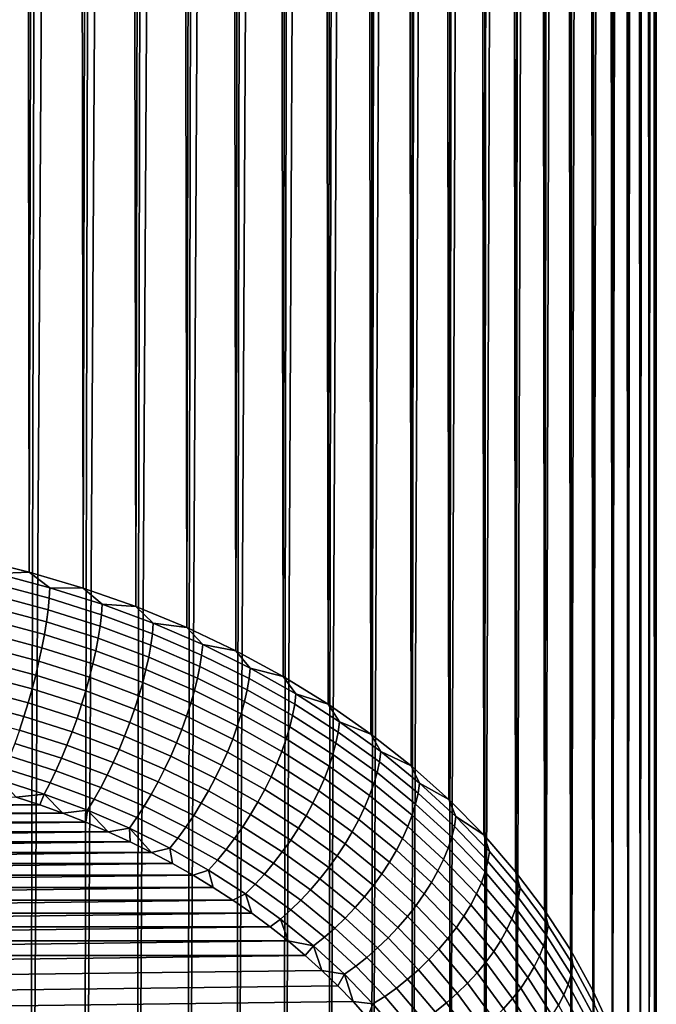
# Model space of a CAD drawing. Header units: metres. Extents: x -29 to 117, y -464 to 29.
# Tile 254 of 256: x 105.78 to 109.85, y -60.78 to -54.49. Entities that reach past the tile are written whole.
import ezdxf

# ---------------------------------------------------------------- set-up
doc = ezdxf.new("R2010")
doc.units = ezdxf.units.M
doc.layers.add('solid_24_501_056_XXX', color=7, linetype='CONTINUOUS')

msp = doc.modelspace()

# ---------------------------------------------------------------- linework, layer by layer
at = {"layer": 'solid_24_501_056_XXX'}
for points in [[(105.777916, -13.964544, 77.47905), (105.6064, -13.912284, 77.50312), (105.487106, -57.932743, 130.019547), (105.839256, -58.018562, 129.94754)], [(105.948013, -14.021663, 77.452606), (105.777916, -13.964544, 77.47905), (105.839256, -58.018562, 129.94754)], [(106.116547, -14.08352, 77.423676), (105.948013, -14.021663, 77.452606), (105.839256, -58.018562, 129.94754), (106.183838, -58.120827, 129.861725)], [(106.283363, -14.150036, 77.392189), (106.116547, -14.08352, 77.423676), (106.183838, -58.120827, 129.861725)], [(106.448303, -14.221302, 77.358307), (106.283363, -14.150036, 77.392189), (106.183838, -58.120827, 129.861725), (106.519554, -58.239143, 129.762451)], [(106.611176, -14.297174, 77.321938), (106.448303, -14.221302, 77.358307), (106.519554, -58.239143, 129.762451)], [(106.77179, -14.377463, 77.282944), (106.611176, -14.297174, 77.321938), (106.519554, -58.239143, 129.762451), (106.845116, -58.37307, 129.65007)], [(106.929985, -14.462081, 77.24131), (106.77179, -14.377463, 77.282944), (106.845116, -58.37307, 129.65007)], [(107.08564, -14.551133, 77.197205), (106.929985, -14.462081, 77.24131), (106.845116, -58.37307, 129.65007), (107.159309, -58.522095, 129.525024)], [(107.238518, -14.644378, 77.15052), (107.08564, -14.551133, 77.197205), (107.159309, -58.522095, 129.525024)], [(107.388367, -14.741534, 77.101128), (107.238518, -14.644378, 77.15052), (107.159309, -58.522095, 129.525024), (107.460922, -58.685654, 129.387787)], [(107.535042, -14.842514, 77.049065), (107.388367, -14.741534, 77.101128), (107.460922, -58.685654, 129.387787)], [(107.678444, -14.947405, 76.994499), (107.535042, -14.842514, 77.049065), (107.460922, -58.685654, 129.387787), (107.748825, -58.863129, 129.238861)], [(107.818336, -15.055886, 76.937325), (107.678444, -14.947405, 76.994499), (107.748825, -58.863129, 129.238861)], [(107.954483, -15.167619, 76.877426), (107.818336, -15.055886, 76.937325), (107.748825, -58.863129, 129.238861), (108.021912, -59.053841, 129.078842)], [(108.086777, -15.282563, 76.814911), (107.954483, -15.167619, 76.877426), (108.021912, -59.053841, 129.078842)], [(108.215126, -15.400729, 76.749916), (108.086777, -15.282563, 76.814911), (108.021912, -59.053841, 129.078842), (108.27916, -59.257069, 128.90831)], [(108.339325, -15.521753, 76.682358), (108.215126, -15.400729, 76.749916), (108.27916, -59.257069, 128.90831)], [(108.459167, -15.645267, 76.612137), (108.339325, -15.521753, 76.682358), (108.27916, -59.257069, 128.90831), (108.519585, -59.472046, 128.727921)], [(108.574585, -15.771293, 76.539436), (108.459167, -15.645267, 76.612137), (108.519585, -59.472046, 128.727921)], [(108.685501, -15.899735, 76.464363), (108.574585, -15.771293, 76.539436), (108.519585, -59.472046, 128.727921), (108.742287, -59.697952, 128.538361)], [(108.791748, -16.030245, 76.386826), (108.685501, -15.899735, 76.464363), (108.742287, -59.697952, 128.538361)], [(108.893204, -16.162477, 76.306793), (108.791748, -16.030245, 76.386826), (108.742287, -59.697952, 128.538361), (108.946404, -59.933929, 128.340347)], [(108.989815, -16.296471, 76.224464), (108.893204, -16.162477, 76.306793), (108.946404, -59.933929, 128.340347)], [(109.081512, -16.432068, 76.139915), (108.989815, -16.296471, 76.224464), (108.946404, -59.933929, 128.340347), (109.131172, -60.179089, 128.134644)], [(109.168205, -16.568954, 76.053093), (109.081512, -16.432068, 76.139915), (109.131172, -60.179089, 128.134644)], [(109.249817, -16.706852, 75.963989), (109.168205, -16.568954, 76.053093), (109.131172, -60.179089, 128.134644), (109.295891, -60.432495, 127.922012)], [(109.326302, -16.845768, 75.872833), (109.249817, -16.706852, 75.963989), (109.295891, -60.432495, 127.922012)], [(109.397629, -16.985523, 75.779671), (109.326302, -16.845768, 75.872833), (109.295891, -60.432495, 127.922012), (109.439926, -60.693188, 127.703262)], [(109.46376, -17.125877, 75.684456), (109.397629, -16.985523, 75.779671), (109.439926, -60.693188, 127.703262)], [(109.524651, -17.266617, 75.587219), (109.46376, -17.125877, 75.684456), (109.439926, -60.693188, 127.703262), (109.562744, -60.960178, 127.479233)], [(109.580276, -17.407701, 75.488182), (109.524651, -17.266617, 75.587219), (109.562744, -60.960178, 127.479233)], [(109.63063, -17.548967, 75.387367), (109.580276, -17.407701, 75.488182), (109.562744, -60.960178, 127.479233), (109.663872, -61.232456, 127.250763)], [(109.675697, -17.690237, 75.284767), (109.63063, -17.548967, 75.387367), (109.663872, -61.232456, 127.250763)], [(109.715462, -17.83136, 75.180435), (109.675697, -17.690237, 75.284767), (109.663872, -61.232456, 127.250763), (109.742928, -61.508984, 127.018723)], [(109.749908, -17.97225, 75.074539), (109.715462, -17.83136, 75.180435), (109.742928, -61.508984, 127.018723)], [(109.779045, -18.112753, 74.967148), (109.749908, -17.97225, 75.074539), (109.742928, -61.508984, 127.018723), (109.799614, -61.788719, 126.784004)], [(109.802856, -18.252718, 74.858315), (109.779045, -18.112753, 74.967148), (109.799614, -61.788719, 126.784004)], [(109.821358, -18.392002, 74.748123), (109.802856, -18.252718, 74.858315), (109.799614, -61.788719, 126.784004), (109.83371, -62.070595, 126.547478)], [(109.834557, -18.530506, 74.636688), (109.821358, -18.392002, 74.748123), (109.83371, -62.070595, 126.547478)], [(109.842461, -18.668106, 74.524132), (109.834557, -18.530506, 74.636688), (109.83371, -62.070595, 126.547478), (109.845093, -62.353542, 126.310059)], [(109.83371, -62.63649, 126.072639), (109.845093, -18.804682, 74.410545), (109.842461, -18.668106, 74.524132), (109.845093, -62.353542, 126.310059)], [(109.842461, -18.940254, 74.295776), (109.845093, -18.804682, 74.410545), (109.83371, -62.63649, 126.072639)], [(109.834557, -19.074993, 74.179817), (109.842461, -18.940254, 74.295776), (109.83371, -62.63649, 126.072639)], [(109.834557, -19.074993, 74.179817), (109.83371, -62.63649, 126.072639), (109.799614, -62.918365, 125.836113), (109.821358, -19.20878, 74.062767)], [(109.802856, -19.341492, 73.944725), (109.821358, -19.20878, 74.062767), (109.799614, -62.918365, 125.836113)], [(109.802856, -19.341492, 73.944725), (109.799614, -62.918365, 125.836113), (109.742928, -63.198101, 125.601387), (109.779045, -19.472979, 73.825783)], [(109.749908, -19.603142, 73.706055), (109.779045, -19.472979, 73.825783), (109.742928, -63.198101, 125.601387)], [(109.749908, -19.603142, 73.706055), (109.742928, -63.198101, 125.601387), (109.663872, -63.474628, 125.369354), (109.715454, -19.731899, 73.585686)], [(109.67569, -19.859165, 73.464821), (109.715454, -19.731899, 73.585686), (109.663872, -63.474628, 125.369354)], [(109.67569, -19.859165, 73.464821), (109.663872, -63.474628, 125.369354), (109.562744, -63.746906, 125.140884), (109.630615, -19.984749, 73.343498)], [(109.580261, -20.108574, 73.221878), (109.630615, -19.984749, 73.343498), (109.562744, -63.746906, 125.140884)], [(109.580261, -20.108574, 73.221878), (109.562744, -63.746906, 125.140884), (109.439926, -64.013901, 124.916855), (109.524628, -20.230614, 73.100121)], [(109.46373, -20.350821, 72.978394), (109.524628, -20.230614, 73.100121), (109.439926, -64.013901, 124.916855)], [(109.46373, -20.350821, 72.978394), (109.439926, -64.013901, 124.916855), (109.295891, -64.27459, 124.698105), (109.397591, -20.468966, 72.856697)], [(109.326256, -20.584993, 72.735237), (109.397591, -20.468966, 72.856697), (109.295891, -64.27459, 124.698105)], [(109.326256, -20.584993, 72.735237), (109.295891, -64.27459, 124.698105), (109.131172, -64.528, 124.485474), (109.249756, -20.698889, 72.61425)], [(109.168144, -20.810587, 72.493919), (109.249756, -20.698889, 72.61425), (109.131172, -64.528, 124.485474)], [(109.168144, -20.810587, 72.493919), (109.131172, -64.528, 124.485474), (108.946404, -64.773155, 124.279762), (109.081444, -20.919861, 72.374184)], [(108.989738, -21.026674, 72.255325), (109.081444, -20.919861, 72.374184), (108.946404, -64.773155, 124.279762)], [(108.989738, -21.026674, 72.255325), (108.946404, -64.773155, 124.279762), (108.742287, -65.009132, 124.081749), (108.89312, -21.131016, 72.137665)], [(108.791664, -21.2328, 72.021339), (108.89312, -21.131016, 72.137665), (108.742287, -65.009132, 124.081749)], [(108.791664, -21.2328, 72.021339), (108.742287, -65.009132, 124.081749), (108.519585, -65.235039, 123.892197), (108.68541, -21.331814, 71.906281)], [(108.574493, -21.428053, 71.792824), (108.68541, -21.331814, 71.906281), (108.519585, -65.235039, 123.892197)], [(108.574493, -21.428053, 71.792824), (108.519585, -65.235039, 123.892197), (108.27916, -65.450012, 123.711807), (108.459061, -21.521526, 71.681343)], [(108.339218, -21.612125, 71.571899), (108.459061, -21.521526, 71.681343), (108.27916, -65.450012, 123.711807)], [(108.339218, -21.612125, 71.571899), (108.27916, -65.450012, 123.711807), (108.021912, -65.653244, 123.541283), (108.215027, -21.699675, 71.464447)], [(108.08667, -21.784193, 71.359367), (108.215027, -21.699675, 71.464447), (108.021912, -65.653244, 123.541283)], [(108.08667, -21.784193, 71.359367), (108.021912, -65.653244, 123.541283), (107.748825, -65.843956, 123.381256), (107.954376, -21.865717, 71.257027)], [(107.818222, -21.944105, 71.157394), (107.954376, -21.865717, 71.257027), (107.748825, -65.843956, 123.381256)], [(107.818222, -21.944105, 71.157394), (107.748825, -65.843956, 123.381256), (107.460922, -66.021431, 123.232338), (107.678329, -22.019247, 71.060493)], [(107.534927, -22.09119, 70.966675), (107.678329, -22.019247, 71.060493), (107.460922, -66.021431, 123.232338)], [(107.534927, -22.09119, 70.966675), (107.460922, -66.021431, 123.232338), (107.159309, -66.18499, 123.095093), (107.38826, -22.159994, 70.876274)], [(107.238403, -22.225504, 70.789177), (107.38826, -22.159994, 70.876274), (107.159309, -66.18499, 123.095093)], [(107.238403, -22.225504, 70.789177), (107.159309, -66.18499, 123.095093), (106.845123, -66.334015, 122.970047), (107.085533, -22.287668, 70.70546)], [(106.929878, -22.346563, 70.625427), (107.085533, -22.287668, 70.70546), (106.845123, -66.334015, 122.970047)], [(106.929878, -22.346563, 70.625427), (106.845123, -66.334015, 122.970047), (106.519554, -66.467941, 122.857666), (106.77169, -22.402256, 70.549324)], [(106.611076, -22.454592, 70.477028), (106.77169, -22.402256, 70.549324), (106.519554, -66.467941, 122.857666)], [(106.611076, -22.454592, 70.477028), (106.519554, -66.467941, 122.857666), (106.183838, -66.586258, 122.758385), (106.448204, -22.503582, 70.40863)], [(106.283272, -22.549322, 70.344337), (106.448204, -22.503582, 70.40863), (106.183838, -66.586258, 122.758385)], [(106.283272, -22.549322, 70.344337), (106.183838, -66.586258, 122.758385), (105.839256, -66.688522, 122.672577), (106.116455, -22.591877, 70.284302)], [(105.947929, -22.631109, 70.228416), (106.116455, -22.591877, 70.284302), (105.839256, -66.688522, 122.672577)], [(105.947929, -22.631109, 70.228416), (105.839256, -66.688522, 122.672577), (105.487106, -66.774338, 122.600571), (105.77784, -22.667067, 70.176758)], [(105.628838, -58.027821, 130.060211), (105.839256, -58.018562, 129.94754), (105.487106, -57.932743, 130.019547)], [(105.628838, -58.027821, 130.060211), (105.971207, -58.118324, 129.984283), (105.839256, -58.018562, 129.94754)], [(105.971207, -58.118324, 129.984283), (106.183838, -58.120827, 129.861725), (105.839256, -58.018562, 129.94754)], [(105.625038, -58.096027, 130.122528), (105.966675, -58.186337, 130.046753), (105.971207, -58.118324, 129.984283), (105.628838, -58.027821, 130.060211)], [(105.618736, -58.169369, 130.178467), (105.959167, -58.259357, 130.102966), (105.966675, -58.186337, 130.046753), (105.625038, -58.096027, 130.122528)], [(105.966675, -58.186337, 130.046753), (106.300575, -58.292282, 129.95784), (106.305817, -58.224495, 129.895187), (105.971207, -58.118324, 129.984283)], [(105.971207, -58.118324, 129.984283), (106.305817, -58.224495, 129.895187), (106.183838, -58.120827, 129.861725)], [(106.305817, -58.224495, 129.895187), (106.519554, -58.239143, 129.762451), (106.183838, -58.120827, 129.861725)], [(105.609993, -58.247219, 130.227585), (105.948738, -58.336765, 130.152435), (105.959167, -58.259357, 130.102966), (105.618736, -58.169369, 130.178467)], [(105.959167, -58.259357, 130.102966), (106.291878, -58.364933, 130.014374), (106.300575, -58.292282, 129.95784), (105.966675, -58.186337, 130.046753)], [(105.598869, -58.328911, 130.269424), (105.935486, -58.417896, 130.194763), (105.948738, -58.336765, 130.152435), (105.609993, -58.247219, 130.227585)], [(105.948738, -58.336765, 130.152435), (106.279816, -58.441818, 130.064285), (106.291878, -58.364933, 130.014374), (105.959167, -58.259357, 130.102966)], [(106.300575, -58.292282, 129.95784), (106.625511, -58.413483, 129.856155), (106.631447, -58.345951, 129.793274), (106.305817, -58.224495, 129.895187)], [(106.305817, -58.224495, 129.895187), (106.631447, -58.345951, 129.793274), (106.519554, -58.239143, 129.762451)], [(106.631447, -58.345951, 129.793274), (106.845116, -58.37307, 129.65007), (106.519554, -58.239143, 129.762451)], [(105.58548, -58.41375, 130.30365), (105.919518, -58.502052, 130.229568), (105.935486, -58.417896, 130.194763), (105.598869, -58.328911, 130.269424)], [(105.935486, -58.417896, 130.194763), (106.264473, -58.522285, 130.107162), (106.279816, -58.441818, 130.064285), (105.948738, -58.336765, 130.152435)], [(106.291878, -58.364933, 130.014374), (106.615669, -58.485699, 129.91304), (106.625511, -58.413483, 129.856155), (106.300575, -58.292282, 129.95784)], [(106.279816, -58.441818, 130.064285), (106.602005, -58.561989, 129.963455), (106.615669, -58.485699, 129.91304), (106.291878, -58.364933, 130.014374)], [(106.625511, -58.413483, 129.856155), (106.9403, -58.549488, 129.74202), (106.946915, -58.48225, 129.678909), (106.631447, -58.345951, 129.793274)], [(106.631447, -58.345951, 129.793274), (106.946915, -58.48225, 129.678909), (106.845116, -58.37307, 129.65007)], [(106.946915, -58.48225, 129.678909), (107.159309, -58.522095, 129.525024), (106.845116, -58.37307, 129.65007)], [(105.569923, -58.501007, 130.329987), (105.900978, -58.58852, 130.256546), (105.919518, -58.502052, 130.229568), (105.58548, -58.41375, 130.30365)], [(105.919518, -58.502052, 130.229568), (106.245995, -58.605644, 130.142639), (106.264473, -58.522285, 130.107162), (105.935486, -58.417896, 130.194763)], [(106.264473, -58.522285, 130.107162), (106.584633, -58.641701, 130.006958), (106.602005, -58.561989, 129.963455), (106.279816, -58.441818, 130.064285)], [(106.615669, -58.485699, 129.91304), (106.929344, -58.621223, 129.799316), (106.9403, -58.549488, 129.74202), (106.625511, -58.413483, 129.856155)], [(105.552338, -58.589939, 130.348175), (105.88002, -58.676559, 130.275482), (105.900978, -58.58852, 130.256546), (105.569923, -58.501007, 130.329987)], [(105.900978, -58.58852, 130.256546), (106.224533, -58.691189, 130.170395), (106.245995, -58.605644, 130.142639), (105.919518, -58.502052, 130.229568)], [(106.245995, -58.605644, 130.142639), (106.563713, -58.724148, 130.043198), (106.584633, -58.641701, 130.006958), (106.264473, -58.522285, 130.107162)], [(106.602005, -58.561989, 129.963455), (106.914131, -58.696846, 129.850296), (106.929344, -58.621223, 129.799316), (106.615669, -58.485699, 129.91304)], [(106.9403, -58.549488, 129.74202), (107.243797, -58.699806, 129.615891), (107.251053, -58.632889, 129.552505), (106.946915, -58.48225, 129.678909)], [(106.946915, -58.48225, 129.678909), (107.251053, -58.632889, 129.552505), (107.159309, -58.522095, 129.525024)], [(107.251053, -58.632889, 129.552505), (107.460922, -58.685654, 129.387787), (107.159309, -58.522095, 129.525024)], [(105.88002, -58.676559, 130.275482), (106.200272, -58.778179, 130.190216), (106.224533, -58.691189, 130.170395), (105.900978, -58.58852, 130.256546)], [(106.584633, -58.641701, 130.006958), (106.894798, -58.775707, 129.894516), (106.914131, -58.696846, 129.850296), (106.602005, -58.561989, 129.963455)], [(106.929344, -58.621223, 129.799316), (107.231766, -58.771008, 129.67363), (107.243797, -58.699806, 129.615891), (106.9403, -58.549488, 129.74202)], [(105.532867, -58.679783, 130.358063), (105.856819, -58.765415, 130.286209), (105.88002, -58.676559, 130.275482), (105.552338, -58.589939, 130.348175)], [(106.224533, -58.691189, 130.170395), (106.539406, -58.808632, 130.071854), (106.563713, -58.724148, 130.043198), (106.245995, -58.605644, 130.142639)], [(106.563713, -58.724148, 130.043198), (106.871506, -58.857132, 129.93161), (106.894798, -58.775707, 129.894516), (106.584633, -58.641701, 130.006958)], [(106.914131, -58.696846, 129.850296), (107.215065, -58.845894, 129.725235), (107.231766, -58.771008, 129.67363), (106.929344, -58.621223, 129.799316)], [(107.243797, -58.699806, 129.615891), (107.534897, -58.863884, 129.47821), (107.54277, -58.797318, 129.414536), (107.251053, -58.632889, 129.552505)], [(107.251053, -58.632889, 129.552505), (107.54277, -58.797318, 129.414536), (107.460922, -58.685654, 129.387787)], [(105.511696, -58.769772, 130.359589), (105.831581, -58.854328, 130.288635), (105.856819, -58.765415, 130.286209), (105.532867, -58.679783, 130.358063)], [(105.856819, -58.765415, 130.286209), (106.173424, -58.865875, 130.20192), (106.200272, -58.778179, 130.190216), (105.88002, -58.676559, 130.275482)], [(106.200272, -58.778179, 130.190216), (106.51194, -58.894424, 130.092667), (106.539406, -58.808632, 130.071854), (106.224533, -58.691189, 130.170395)], [(106.894798, -58.775707, 129.894516), (107.193832, -58.923813, 129.770248), (107.215065, -58.845894, 129.725235), (106.914131, -58.696846, 129.850296)], [(107.231766, -58.771008, 129.67363), (107.521828, -58.934509, 129.536438), (107.534897, -58.863884, 129.47821), (107.243797, -58.699806, 129.615891)], [(107.54277, -58.797318, 129.414536), (107.748825, -58.863129, 129.238861), (107.460922, -58.685654, 129.387787)], [(105.488991, -58.859135, 130.352722), (105.804512, -58.942543, 130.282745), (105.831581, -58.854328, 130.288635), (105.511696, -58.769772, 130.359589)], [(105.831581, -58.854328, 130.288635), (106.144211, -58.953529, 130.205399), (106.173424, -58.865875, 130.20192), (105.856819, -58.765415, 130.286209)], [(106.539406, -58.808632, 130.071854), (106.844452, -58.940426, 129.961258), (106.871506, -58.857132, 129.93161), (106.563713, -58.724148, 130.043198)], [(106.871506, -58.857132, 129.93161), (107.168259, -59.004108, 129.808289), (107.193832, -58.923813, 129.770248), (106.894798, -58.775707, 129.894516)], [(107.215065, -58.845894, 129.725235), (107.5037, -59.008587, 129.588715), (107.521828, -58.934509, 129.536438), (107.231766, -58.771008, 129.67363)], [(106.173424, -58.865875, 130.20192), (106.481537, -58.980797, 130.105484), (106.51194, -58.894424, 130.092667), (106.200272, -58.778179, 130.190216)], [(106.51194, -58.894424, 130.092667), (106.813873, -59.024876, 129.983215), (106.844452, -58.940426, 129.961258), (106.539406, -58.808632, 130.071854)], [(107.534897, -58.863884, 129.47821), (107.812523, -59.04113, 129.329483), (107.820999, -58.974941, 129.265488), (107.54277, -58.797318, 129.414536)], [(107.54277, -58.797318, 129.414536), (107.820999, -58.974941, 129.265488), (107.748825, -58.863129, 129.238861)], [(105.464943, -58.947109, 130.33754), (105.775856, -59.029297, 130.26857), (105.804512, -58.942543, 130.282745), (105.488991, -58.859135, 130.352722)], [(105.804512, -58.942543, 130.282745), (106.112885, -59.04039, 130.200638), (106.144211, -58.953529, 130.205399), (105.831581, -58.854328, 130.288635)], [(106.144211, -58.953529, 130.205399), (106.448456, -59.067009, 130.110184), (106.481537, -58.980797, 130.105484), (106.173424, -58.865875, 130.20192)], [(106.481537, -58.980797, 130.105484), (106.780029, -59.10976, 129.997269), (106.813873, -59.024876, 129.983215), (106.51194, -58.894424, 130.092667)], [(106.844452, -58.940426, 129.961258), (107.13855, -59.08609, 129.839035), (107.168259, -59.004108, 129.808289), (106.871506, -58.857132, 129.93161)], [(107.193832, -58.923813, 129.770248), (107.480652, -59.085484, 129.634583), (107.5037, -59.008587, 129.588715), (107.215065, -58.845894, 129.725235)], [(107.521828, -58.934509, 129.536438), (107.798477, -59.111126, 129.388245), (107.812523, -59.04113, 129.329483), (107.534897, -58.863884, 129.47821)], [(107.820999, -58.974941, 129.265488), (108.021912, -59.053841, 129.078842), (107.748825, -58.863129, 129.238861)], [(105.775856, -59.029297, 130.26857), (106.07972, -59.125717, 130.187668), (106.112885, -59.04039, 130.200638), (105.804512, -58.942543, 130.282745)], [(106.112885, -59.04039, 130.200638), (106.412987, -59.152325, 130.106705), (106.448456, -59.067009, 130.110184), (106.144211, -58.953529, 130.205399)], [(106.813873, -59.024876, 129.983215), (107.104973, -59.169052, 129.862228), (107.13855, -59.08609, 129.839035), (106.844452, -58.940426, 129.961258)], [(107.168259, -59.004108, 129.808289), (107.452881, -59.164543, 129.673676), (107.480652, -59.085484, 129.634583), (107.193832, -58.923813, 129.770248)], [(107.5037, -59.008587, 129.588715), (107.778984, -59.184334, 129.441238), (107.798477, -59.111126, 129.388245), (107.521828, -58.934509, 129.536438)], [(105.74585, -59.113857, 130.246262), (106.044991, -59.208778, 130.166611), (106.07972, -59.125717, 130.187668), (105.775856, -59.029297, 130.26857)], [(106.448456, -59.067009, 130.110184), (106.743202, -59.194355, 130.003326), (106.780029, -59.10976, 129.997269), (106.481537, -58.980797, 130.105484)], [(106.780029, -59.10976, 129.997269), (107.06781, -59.252296, 129.87767), (107.104973, -59.169052, 129.862228), (106.813873, -59.024876, 129.983215)], [(107.13855, -59.08609, 129.839035), (107.420631, -59.245087, 129.705627), (107.452881, -59.164543, 129.673676), (107.168259, -59.004108, 129.808289)], [(107.480652, -59.085484, 129.634583), (107.754196, -59.26012, 129.488052), (107.778984, -59.184334, 129.441238), (107.5037, -59.008587, 129.588715)], [(107.812523, -59.04113, 129.329483), (108.075684, -59.230892, 129.170258), (108.084717, -59.165112, 129.105911), (107.820999, -58.974941, 129.265488)], [(107.820999, -58.974941, 129.265488), (108.084717, -59.165112, 129.105911), (108.021912, -59.053841, 129.078842)], [(106.07972, -59.125717, 130.187668), (106.375427, -59.236012, 130.095123), (106.412987, -59.152325, 130.106705), (106.112885, -59.04039, 130.200638)], [(106.412987, -59.152325, 130.106705), (106.70372, -59.277935, 130.001312), (106.743202, -59.194355, 130.003326), (106.448456, -59.067009, 130.110184)], [(107.104973, -59.169052, 129.862228), (107.384178, -59.326431, 129.730179), (107.420631, -59.245087, 129.705627), (107.13855, -59.08609, 129.839035)], [(107.452881, -59.164543, 129.673676), (107.724342, -59.337849, 129.528244), (107.754196, -59.26012, 129.488052), (107.480652, -59.085484, 129.634583)], [(107.798477, -59.111126, 129.388245), (108.060699, -59.300217, 129.229568), (108.075684, -59.230892, 129.170258), (107.812523, -59.04113, 129.329483)], [(108.084717, -59.165112, 129.105911), (108.27916, -59.257069, 128.90831), (108.021912, -59.053841, 129.078842)], [(105.714745, -59.195496, 130.215973), (106.008995, -59.28886, 130.137634), (106.044991, -59.208778, 130.166611), (105.74585, -59.113857, 130.246262)], [(106.044991, -59.208778, 130.166611), (106.336105, -59.31736, 130.0755), (106.375427, -59.236012, 130.095123), (106.07972, -59.125717, 130.187668)], [(106.375427, -59.236012, 130.095123), (106.661903, -59.359787, 129.991257), (106.70372, -59.277935, 130.001312), (106.412987, -59.152325, 130.106705)], [(106.743202, -59.194355, 130.003326), (107.027374, -59.335102, 129.885223), (107.06781, -59.252296, 129.87767), (106.780029, -59.10976, 129.997269)], [(107.778984, -59.184334, 129.441238), (108.039909, -59.37249, 129.283356), (108.060699, -59.300217, 129.229568), (107.798477, -59.111126, 129.388245)], [(105.682823, -59.273514, 130.177994), (105.972046, -59.365288, 130.100998), (106.008995, -59.28886, 130.137634), (105.714745, -59.195496, 130.215973)], [(106.008995, -59.28886, 130.137634), (106.295349, -59.395668, 130.048004), (106.336105, -59.31736, 130.0755), (106.044991, -59.208778, 130.166611)], [(106.70372, -59.277935, 130.001312), (106.984016, -59.416763, 129.884827), (107.027374, -59.335102, 129.885223), (106.743202, -59.194355, 130.003326)], [(107.06781, -59.252296, 129.87767), (107.343826, -59.407879, 129.747116), (107.384178, -59.326431, 129.730179), (107.104973, -59.169052, 129.862228)], [(107.420631, -59.245087, 129.705627), (107.689667, -59.416843, 129.561508), (107.724342, -59.337849, 129.528244), (107.452881, -59.164543, 129.673676)], [(107.754196, -59.26012, 129.488052), (108.013481, -59.447094, 129.331161), (108.039909, -59.37249, 129.283356), (107.778984, -59.184334, 129.441238)], [(108.075684, -59.230892, 129.170258), (108.323395, -59.432484, 129.001099), (108.332962, -59.36713, 128.936401), (108.084717, -59.165112, 129.105911)], [(108.084717, -59.165112, 129.105911), (108.332962, -59.36713, 128.936401), (108.27916, -59.257069, 128.90831)], [(105.650345, -59.347248, 130.132645), (105.934456, -59.437401, 130.056992), (105.972046, -59.365288, 130.100998), (105.682823, -59.273514, 130.177994)], [(106.336105, -59.31736, 130.0755), (106.618126, -59.439209, 129.973251), (106.661903, -59.359787, 129.991257), (106.375427, -59.236012, 130.095123)], [(106.661903, -59.359787, 129.991257), (106.938103, -59.496582, 129.87648), (106.984016, -59.416763, 129.884827), (106.70372, -59.277935, 130.001312)], [(107.027374, -59.335102, 129.885223), (107.299934, -59.488731, 129.756317), (107.343826, -59.407879, 129.747116), (107.06781, -59.252296, 129.87767)], [(107.384178, -59.326431, 129.730179), (107.650467, -59.496437, 129.587524), (107.689667, -59.416843, 129.561508), (107.420631, -59.245087, 129.705627)], [(107.724342, -59.337849, 129.528244), (107.981651, -59.523392, 129.372559), (108.013481, -59.447094, 129.331161), (107.754196, -59.26012, 129.488052)], [(108.060699, -59.300217, 129.229568), (108.307541, -59.501091, 129.06102), (108.323395, -59.432484, 129.001099), (108.075684, -59.230892, 129.170258)], [(108.332962, -59.36713, 128.936401), (108.519585, -59.472046, 128.727921), (108.27916, -59.257069, 128.90831)], [(105.972046, -59.365288, 130.100998), (106.25351, -59.470268, 130.012894), (106.295349, -59.395668, 130.048004), (106.008995, -59.28886, 130.137634)], [(106.295349, -59.395668, 130.048004), (106.572762, -59.515522, 129.947433), (106.618126, -59.439209, 129.973251), (106.336105, -59.31736, 130.0755)], [(106.984016, -59.416763, 129.884827), (107.252861, -59.568302, 129.75766), (107.299934, -59.488731, 129.756317), (107.027374, -59.335102, 129.885223)], [(107.343826, -59.407879, 129.747116), (107.607086, -59.575947, 129.606094), (107.650467, -59.496437, 129.587524), (107.384178, -59.326431, 129.730179)], [(107.689667, -59.416843, 129.561508), (107.944672, -59.600731, 129.407196), (107.981651, -59.523392, 129.372559), (107.724342, -59.337849, 129.528244)], [(108.039909, -59.37249, 129.283356), (108.285538, -59.572376, 129.115646), (108.307541, -59.501091, 129.06102), (108.060699, -59.300217, 129.229568)], [(105.650345, -59.347248, 130.132645), (105.756363, -59.457005, 130.045944), (105.934456, -59.437401, 130.056992)], [(105.934456, -59.437401, 130.056992), (106.210945, -59.540527, 129.970459), (106.25351, -59.470268, 130.012894), (105.972046, -59.365288, 130.100998)], [(106.25351, -59.470268, 130.012894), (106.526184, -59.588078, 129.914047), (106.572762, -59.515522, 129.947433), (106.295349, -59.395668, 130.048004)], [(106.618126, -59.439209, 129.973251), (106.890038, -59.573879, 129.860245), (106.938103, -59.496582, 129.87648), (106.661903, -59.359787, 129.991257)], [(108.013481, -59.447094, 129.331161), (108.257561, -59.645721, 129.16449), (108.285538, -59.572376, 129.115646), (108.039909, -59.37249, 129.283356)], [(108.323395, -59.432484, 129.001099), (108.554779, -59.645161, 128.822647), (108.564835, -59.580261, 128.757568), (108.332962, -59.36713, 128.936401)], [(108.332962, -59.36713, 128.936401), (108.564835, -59.580261, 128.757568), (108.519585, -59.472046, 128.727921)], [(105.906433, -59.50676, 130.004196), (105.756363, -59.457005, 130.045944), (101.783783, -59.506748, 130.004211)], [(105.934456, -59.437401, 130.056992), (105.756363, -59.457005, 130.045944), (105.906433, -59.50676, 130.004196)], [(105.934456, -59.437401, 130.056992), (105.906433, -59.50676, 130.004196), (106.054024, -59.560165, 129.959381)], [(105.934456, -59.437401, 130.056992), (106.054024, -59.560165, 129.959381), (106.210945, -59.540527, 129.970459)], [(106.572762, -59.515522, 129.947433), (106.840218, -59.647991, 129.836288), (106.890038, -59.573879, 129.860245), (106.618126, -59.439209, 129.973251)], [(106.938103, -59.496582, 129.87648), (107.203018, -59.645905, 129.751175), (107.252861, -59.568302, 129.75766), (106.984016, -59.416763, 129.884827)], [(107.299934, -59.488731, 129.756317), (107.559883, -59.654694, 129.61705), (107.607086, -59.575947, 129.606094), (107.343826, -59.407879, 129.747116)], [(107.650467, -59.496437, 129.587524), (107.902878, -59.678452, 129.434799), (107.944672, -59.600731, 129.407196), (107.689667, -59.416843, 129.561508)], [(107.981651, -59.523392, 129.372559), (108.223862, -59.720501, 129.207169), (108.257561, -59.645721, 129.16449), (108.013481, -59.447094, 129.331161)], [(108.307541, -59.501091, 129.06102), (108.538101, -59.713017, 128.883194), (108.554779, -59.645161, 128.822647), (108.323395, -59.432484, 129.001099)], [(105.906433, -59.50676, 130.004196), (101.783783, -59.506748, 130.004211), (101.636192, -59.560154, 129.959396)], [(106.054024, -59.560165, 129.959381), (105.906433, -59.50676, 130.004196), (101.636192, -59.560154, 129.959396)], [(106.210945, -59.540527, 129.970459), (106.478798, -59.656254, 129.873352), (106.526184, -59.588078, 129.914047), (106.25351, -59.470268, 130.012894)], [(106.526184, -59.588078, 129.914047), (106.789078, -59.718285, 129.804794), (106.840218, -59.647991, 129.836288), (106.572762, -59.515522, 129.947433)], [(106.890038, -59.573879, 129.860245), (107.150833, -59.720882, 129.736908), (107.203018, -59.645905, 129.751175), (106.938103, -59.496582, 129.87648)], [(107.252861, -59.568302, 129.75766), (107.50927, -59.731998, 129.6203), (107.559883, -59.654694, 129.61705), (107.299934, -59.488731, 129.756317)], [(107.607086, -59.575947, 129.606094), (107.856613, -59.755882, 129.455109), (107.902878, -59.678452, 129.434799), (107.650467, -59.496437, 129.587524)], [(107.944672, -59.600731, 129.407196), (108.184723, -59.796078, 129.243286), (108.223862, -59.720501, 129.207169), (107.981651, -59.523392, 129.372559)], [(108.285538, -59.572376, 129.115646), (108.514954, -59.783257, 128.93869), (108.538101, -59.713017, 128.883194), (108.307541, -59.501091, 129.06102)], [(108.564835, -59.580261, 128.757568), (108.742287, -59.697952, 128.538361), (108.519585, -59.472046, 128.727921)], [(106.054024, -59.560165, 129.959381), (101.636192, -59.560154, 129.959396), (101.490639, -59.617363, 129.911392)], [(106.19957, -59.617374, 129.911377), (106.054024, -59.560165, 129.959381), (101.490639, -59.617363, 129.911392)], [(106.210945, -59.540527, 129.970459), (106.054024, -59.560165, 129.959381), (106.19957, -59.617374, 129.911377)], [(106.210945, -59.540527, 129.970459), (106.19957, -59.617374, 129.911377), (106.342735, -59.678238, 129.860306)], [(106.210945, -59.540527, 129.970459), (106.342735, -59.678238, 129.860306), (106.478798, -59.656254, 129.873352)], [(106.478798, -59.656254, 129.873352), (106.737045, -59.784157, 129.766037), (106.789078, -59.718285, 129.804794), (106.526184, -59.588078, 129.914047)], [(106.840218, -59.647991, 129.836288), (107.096748, -59.792587, 129.714951), (107.150833, -59.720882, 129.736908), (106.890038, -59.573879, 129.860245)], [(107.203018, -59.645905, 129.751175), (107.455681, -59.807209, 129.615829), (107.50927, -59.731998, 129.6203), (107.252861, -59.568302, 129.75766)], [(107.559883, -59.654694, 129.61705), (107.806282, -59.832371, 129.467957), (107.856613, -59.755882, 129.455109), (107.607086, -59.575947, 129.606094)], [(108.257561, -59.645721, 129.16449), (108.485535, -59.85527, 128.988663), (108.514954, -59.783257, 128.93869), (108.285538, -59.572376, 129.115646)], [(108.554779, -59.645161, 128.822647), (108.768967, -59.868153, 128.635529), (108.779488, -59.80373, 128.570053), (108.564835, -59.580261, 128.757568)], [(108.564835, -59.580261, 128.757568), (108.779488, -59.80373, 128.570053), (108.742287, -59.697952, 128.538361)], [(106.19957, -59.617374, 129.911377), (101.490639, -59.617363, 129.911392), (101.347473, -59.678226, 129.860321)], [(106.342735, -59.678238, 129.860306), (106.19957, -59.617374, 129.911377), (101.347473, -59.678226, 129.860321)], [(106.478798, -59.656254, 129.873352), (106.342735, -59.678238, 129.860306), (106.483047, -59.742565, 129.806335)], [(106.478798, -59.656254, 129.873352), (106.483047, -59.742565, 129.806335), (106.620346, -59.810303, 129.749496)], [(106.478798, -59.656254, 129.873352), (106.620346, -59.810303, 129.749496), (106.737045, -59.784157, 129.766037)], [(106.789078, -59.718285, 129.804794), (107.041222, -59.860413, 129.685532), (107.096748, -59.792587, 129.714951), (106.840218, -59.647991, 129.836288)], [(107.150833, -59.720882, 129.736908), (107.399567, -59.879677, 129.603653), (107.455681, -59.807209, 129.615829), (107.203018, -59.645905, 129.751175)], [(107.50927, -59.731998, 129.6203), (107.752312, -59.907257, 129.473251), (107.806282, -59.832371, 129.467957), (107.559883, -59.654694, 129.61705)], [(107.902878, -59.678452, 129.434799), (108.140472, -59.871803, 129.272552), (108.184723, -59.796078, 129.243286), (107.944672, -59.600731, 129.407196)], [(108.223862, -59.720501, 129.207169), (108.450096, -59.928452, 129.032669), (108.485535, -59.85527, 128.988663), (108.257561, -59.645721, 129.16449)], [(108.538101, -59.713017, 128.883194), (108.751534, -59.935223, 128.696747), (108.768967, -59.868153, 128.635529), (108.554779, -59.645161, 128.822647)], [(106.342735, -59.678238, 129.860306), (101.347473, -59.678226, 129.860321), (101.207161, -59.74255, 129.806351)], [(106.483047, -59.742565, 129.806335), (106.342735, -59.678238, 129.860306), (101.207161, -59.74255, 129.806351)], [(106.737045, -59.784157, 129.766037), (106.984741, -59.923775, 129.64888), (107.041222, -59.860413, 129.685532), (106.789078, -59.718285, 129.804794)], [(107.096748, -59.792587, 129.714951), (107.341408, -59.948788, 129.583893), (107.399567, -59.879677, 129.603653), (107.150833, -59.720882, 129.736908)], [(107.856613, -59.755882, 129.455109), (108.091507, -59.947033, 129.294724), (108.140472, -59.871803, 129.272552), (107.902878, -59.678452, 129.434799)], [(108.184723, -59.796078, 129.243286), (108.408928, -60.002171, 129.070358), (108.450096, -59.928452, 129.032669), (108.223862, -59.720501, 129.207169)], [(108.514954, -59.783257, 128.93869), (108.727341, -60.004364, 128.753159), (108.751534, -59.935223, 128.696747), (108.538101, -59.713017, 128.883194)], [(108.976128, -60.03672, 128.374557), (108.946404, -59.933929, 128.340347), (108.742287, -59.697952, 128.538361), (108.779488, -59.80373, 128.570053)], [(106.483047, -59.742565, 129.806335), (101.207161, -59.74255, 129.806351), (101.069855, -59.810287, 129.749512)], [(106.620346, -59.810303, 129.749496), (106.483047, -59.742565, 129.806335), (101.069855, -59.810287, 129.749512)], [(106.737045, -59.784157, 129.766037), (106.620346, -59.810303, 129.749496), (106.754997, -59.881611, 129.689667)], [(106.984741, -59.923775, 129.64888), (106.737045, -59.784157, 129.766037), (106.754997, -59.881611, 129.689667), (106.886604, -59.956284, 129.626999)], [(107.455681, -59.807209, 129.615829), (107.695168, -59.979904, 129.470917), (107.752312, -59.907257, 129.473251), (107.50927, -59.731998, 129.6203)], [(107.806282, -59.832371, 129.467957), (108.038223, -60.021122, 129.309586), (108.091507, -59.947033, 129.294724), (107.856613, -59.755882, 129.455109)], [(108.485535, -59.85527, 128.988663), (108.696579, -60.074986, 128.804291), (108.727341, -60.004364, 128.753159), (108.514954, -59.783257, 128.93869)], [(106.620346, -59.810303, 129.749496), (101.069855, -59.810287, 129.749512), (100.935211, -59.881599, 129.689667)], [(106.754997, -59.881611, 129.689667), (106.620346, -59.810303, 129.749496), (100.935211, -59.881599, 129.689667)], [(107.041222, -59.860413, 129.685532), (107.281708, -60.013943, 129.556702), (107.341408, -59.948788, 129.583893), (107.096748, -59.792587, 129.714951)], [(107.399567, -59.879677, 129.603653), (107.63533, -60.04969, 129.460999), (107.695168, -59.979904, 129.470917), (107.455681, -59.807209, 129.615829)], [(107.752312, -59.907257, 129.473251), (107.981094, -60.093437, 129.317032), (108.038223, -60.021122, 129.309586), (107.806282, -59.832371, 129.467957)], [(108.140472, -59.871803, 129.272552), (108.362404, -60.075794, 129.101379), (108.408928, -60.002171, 129.070358), (108.184723, -59.796078, 129.243286)], [(108.768967, -59.868153, 128.635529), (108.965195, -60.100643, 128.440445), (108.976128, -60.03672, 128.374557), (108.779488, -59.80373, 128.570053)], [(106.754997, -59.881611, 129.689667), (100.935211, -59.881599, 129.689667), (100.803596, -59.956268, 129.627014)], [(106.886604, -59.956284, 129.626999), (106.754997, -59.881611, 129.689667), (100.803596, -59.956268, 129.627014)], [(106.984741, -59.923775, 129.64888), (107.220978, -60.074593, 129.522324), (107.281708, -60.013943, 129.556702), (107.041222, -59.860413, 129.685532)], [(107.341408, -59.948788, 129.583893), (107.573318, -60.116016, 129.443573), (107.63533, -60.04969, 129.460999), (107.399567, -59.879677, 129.603653)], [(107.695168, -59.979904, 129.470917), (107.920601, -60.163361, 129.316986), (107.981094, -60.093437, 129.317032), (107.752312, -59.907257, 129.473251)], [(108.091507, -59.947033, 129.294724), (108.310898, -60.148701, 129.125504), (108.362404, -60.075794, 129.101379), (108.140472, -59.871803, 129.272552)], [(108.450096, -59.928452, 129.032669), (108.659523, -60.146488, 128.849716), (108.696579, -60.074986, 128.804291), (108.485535, -59.85527, 128.988663)], [(108.751534, -59.935223, 128.696747), (108.947067, -60.166889, 128.50235), (108.965195, -60.100643, 128.440445), (108.768967, -59.868153, 128.635529)], [(106.886604, -59.956284, 129.626999), (100.803596, -59.956268, 129.627014), (100.675453, -60.034069, 129.561737)], [(107.014755, -60.034081, 129.561722), (106.886604, -59.956284, 129.626999), (100.675453, -60.034069, 129.561737)], [(106.984741, -59.923775, 129.64888), (106.886604, -59.956284, 129.626999), (107.014755, -60.034081, 129.561722)], [(107.220978, -60.074593, 129.522324), (106.984741, -59.923775, 129.64888), (107.014755, -60.034081, 129.561722), (107.139412, -60.115017, 129.493805)], [(107.281708, -60.013943, 129.556702), (107.509659, -60.178318, 129.418777), (107.573318, -60.116016, 129.443573), (107.341408, -59.948788, 129.583893)], [(108.038223, -60.021122, 129.309586), (108.254868, -60.220257, 129.142487), (108.310898, -60.148701, 129.125504), (108.091507, -59.947033, 129.294724)], [(108.408928, -60.002171, 129.070358), (108.616493, -60.218258, 128.889038), (108.659523, -60.146488, 128.849716), (108.450096, -59.928452, 129.032669)], [(108.727341, -60.004364, 128.753159), (108.921906, -60.23489, 128.559723), (108.947067, -60.166889, 128.50235), (108.751534, -59.935223, 128.696747)], [(109.154053, -60.278378, 128.171768), (109.131172, -60.179089, 128.134644), (108.946404, -59.933929, 128.340347), (108.976128, -60.03672, 128.374557)], [(107.014755, -60.034081, 129.561722), (100.675453, -60.034069, 129.561737), (100.550789, -60.115005, 129.49382)], [(107.139412, -60.115017, 129.493805), (107.014755, -60.034081, 129.561722), (100.550789, -60.115005, 129.49382)], [(107.220978, -60.074593, 129.522324), (107.444893, -60.236061, 129.386841), (107.509659, -60.178318, 129.418777), (107.281708, -60.013943, 129.556702)], [(107.63533, -60.04969, 129.460999), (107.857262, -60.230293, 129.309448), (107.920601, -60.163361, 129.316986), (107.695168, -59.979904, 129.470917)], [(107.981094, -60.093437, 129.317032), (108.194786, -60.28986, 129.152206), (108.254868, -60.220257, 129.142487), (108.038223, -60.021122, 129.309586)], [(108.362404, -60.075794, 129.101379), (108.567841, -60.28968, 128.921921), (108.616493, -60.218258, 128.889038), (108.408928, -60.002171, 129.070358)], [(108.696579, -60.074986, 128.804291), (108.889923, -60.304062, 128.612076), (108.921906, -60.23489, 128.559723), (108.727341, -60.004364, 128.753159)], [(107.220978, -60.074593, 129.522324), (107.139412, -60.115017, 129.493805), (107.260826, -60.199223, 129.423157)], [(107.444893, -60.236061, 129.386841), (107.220978, -60.074593, 129.522324), (107.260826, -60.199223, 129.423157), (107.378609, -60.286427, 129.349976)], [(107.573318, -60.116016, 129.443573), (107.791618, -60.293667, 129.294495), (107.857262, -60.230293, 129.309448), (107.63533, -60.04969, 129.460999)], [(107.920601, -60.163361, 129.316986), (108.131172, -60.356911, 129.154572), (108.194786, -60.28986, 129.152206), (107.981094, -60.093437, 129.317032)], [(108.310898, -60.148701, 129.125504), (108.514, -60.360146, 128.948074), (108.567841, -60.28968, 128.921921), (108.362404, -60.075794, 129.101379)], [(108.659523, -60.146488, 128.849716), (108.851387, -60.373814, 128.658966), (108.889923, -60.304062, 128.612076), (108.696579, -60.074986, 128.804291)], [(108.965195, -60.100643, 128.440445), (109.142738, -60.341789, 128.238113), (109.154053, -60.278378, 128.171768), (108.976128, -60.03672, 128.374557)], [(107.139412, -60.115017, 129.493805), (100.550789, -60.115005, 129.49382), (100.429375, -60.199211, 129.423172)], [(107.260826, -60.199223, 129.423157), (107.139412, -60.115017, 129.493805), (100.429375, -60.199211, 129.423172)], [(107.509659, -60.178318, 129.418777), (107.724228, -60.352936, 129.272263), (107.791618, -60.293667, 129.294495), (107.573318, -60.116016, 129.443573)], [(108.254868, -60.220257, 129.142487), (108.455421, -60.42905, 128.967285), (108.514, -60.360146, 128.948074), (108.310898, -60.148701, 129.125504)], [(108.616493, -60.218258, 128.889038), (108.806641, -60.44355, 128.699997), (108.851387, -60.373814, 128.658966), (108.659523, -60.146488, 128.849716)], [(108.947067, -60.166889, 128.50235), (109.123978, -60.407181, 128.30072), (109.142738, -60.341789, 128.238113), (108.965195, -60.100643, 128.440445)], [(107.260826, -60.199223, 129.423157), (100.429375, -60.199211, 129.423172), (100.311592, -60.286415, 129.349991)], [(107.378609, -60.286427, 129.349976), (107.260826, -60.199223, 129.423157), (100.311592, -60.286415, 129.349991)], [(107.444893, -60.236061, 129.386841), (107.655678, -60.407593, 129.242905), (107.724228, -60.352936, 129.272263), (107.509659, -60.178318, 129.418777)], [(107.857262, -60.230293, 129.309448), (108.06456, -60.420837, 129.149567), (108.131172, -60.356911, 129.154572), (107.920601, -60.163361, 129.316986)], [(108.194786, -60.28986, 129.152206), (108.392609, -60.495808, 128.979401), (108.455421, -60.42905, 128.967285), (108.254868, -60.220257, 129.142487)], [(108.567841, -60.28968, 128.921921), (108.756058, -60.512676, 128.734802), (108.806641, -60.44355, 128.699997), (108.616493, -60.218258, 128.889038)], [(108.921906, -60.23489, 128.559723), (109.097946, -60.473995, 128.359085), (109.123978, -60.407181, 128.30072), (108.947067, -60.166889, 128.50235)], [(109.312599, -60.527824, 127.962463), (109.295891, -60.432495, 127.922012), (109.131172, -60.179089, 128.134644), (109.154053, -60.278378, 128.171768)], [(107.378609, -60.286427, 129.349976), (100.311592, -60.286415, 129.349991), (100.197815, -60.376347, 129.274536)], [(107.492378, -60.376358, 129.274521), (107.378609, -60.286427, 129.349976), (100.197815, -60.376347, 129.274536)], [(107.444893, -60.236061, 129.386841), (107.378609, -60.286427, 129.349976), (107.492378, -60.376358, 129.274521)], [(107.444893, -60.236061, 129.386841), (107.492378, -60.376358, 129.274521), (107.655678, -60.407593, 129.242905)], [(107.791618, -60.293667, 129.294495), (107.995522, -60.481091, 129.137238), (108.06456, -60.420837, 129.149567), (107.857262, -60.230293, 129.309448)], [(108.889923, -60.304062, 128.612076), (109.06485, -60.54166, 128.412704), (109.097946, -60.473995, 128.359085), (108.921906, -60.23489, 128.559723)], [(109.142738, -60.341789, 128.238113), (109.300949, -60.590706, 128.029236), (109.312599, -60.527824, 127.962463), (109.154053, -60.278378, 128.171768)], [(107.724228, -60.352936, 129.272263), (107.924652, -60.537159, 129.117676), (107.995522, -60.481091, 129.137238), (107.791618, -60.293667, 129.294495)], [(108.131172, -60.356911, 129.154572), (108.326096, -60.559845, 128.984299), (108.392609, -60.495808, 128.979401), (108.194786, -60.28986, 129.152206)], [(108.514, -60.360146, 128.948074), (108.700066, -60.580597, 128.763092), (108.756058, -60.512676, 128.734802), (108.567841, -60.28968, 128.921921)], [(108.851387, -60.373814, 128.658966), (109.024986, -60.609596, 128.461121), (109.06485, -60.54166, 128.412704), (108.889923, -60.304062, 128.612076)], [(109.123978, -60.407181, 128.30072), (109.281631, -60.655216, 128.09259), (109.300949, -60.590706, 128.029236), (109.142738, -60.341789, 128.238113)], [(107.492378, -60.376358, 129.274521), (100.197815, -60.376347, 129.274536), (100.087936, -60.469128, 129.196671)], [(107.602257, -60.469139, 129.196671), (107.492378, -60.376358, 129.274521), (100.087936, -60.469128, 129.196671)], [(107.655678, -60.407593, 129.242905), (107.492378, -60.376358, 129.274521), (107.602257, -60.469139, 129.196671)], [(107.655678, -60.407593, 129.242905), (107.602257, -60.469139, 129.196671), (107.708336, -60.564808, 129.116394)], [(107.655678, -60.407593, 129.242905), (107.852554, -60.588562, 129.091064), (107.924652, -60.537159, 129.117676), (107.724228, -60.352936, 129.272263)], [(107.655678, -60.407593, 129.242905), (107.708336, -60.564808, 129.116394), (107.852554, -60.588562, 129.091064)], [(108.06456, -60.420837, 129.149567), (108.256454, -60.620617, 128.981934), (108.326096, -60.559845, 128.984299), (108.131172, -60.356911, 129.154572)], [(108.455421, -60.42905, 128.967285), (108.639153, -60.646736, 128.784622), (108.700066, -60.580597, 128.763092), (108.514, -60.360146, 128.948074)], [(108.806641, -60.44355, 128.699997), (108.978683, -60.677227, 128.503922), (109.024986, -60.609596, 128.461121), (108.851387, -60.373814, 128.658966)], [(109.097946, -60.473995, 128.359085), (109.254822, -60.720806, 128.151993), (109.281631, -60.655216, 128.09259), (109.123978, -60.407181, 128.30072)], [(107.602257, -60.469139, 129.196671), (99.981865, -60.564796, 129.116394), (99.879936, -60.663048, 129.033966), (107.708336, -60.564808, 129.116394)], [(107.602257, -60.469139, 129.196671), (100.087936, -60.469128, 129.196671), (99.981865, -60.564796, 129.116394)], [(107.995522, -60.481091, 129.137238), (108.18428, -60.677605, 128.972336), (108.256454, -60.620617, 128.981934), (108.06456, -60.420837, 129.149567)], [(108.392609, -60.495808, 128.979401), (108.573837, -60.710529, 128.799225), (108.639153, -60.646736, 128.784622), (108.455421, -60.42905, 128.967285)], [(108.756058, -60.512676, 128.734802), (108.926346, -60.743969, 128.540726), (108.978683, -60.677227, 128.503922), (108.806641, -60.44355, 128.699997)], [(109.06485, -60.54166, 128.412704), (109.220741, -60.786915, 128.206909), (109.254822, -60.720806, 128.151993), (109.097946, -60.473995, 128.359085)], [(109.451202, -60.784153, 127.747383), (109.439926, -60.693188, 127.703262), (109.295891, -60.432495, 127.922012), (109.312599, -60.527824, 127.962463)], [(107.852554, -60.588562, 129.091064), (108.034813, -60.778305, 128.931839), (108.110184, -60.730316, 128.955597), (107.924652, -60.537159, 129.117676)], [(107.924652, -60.537159, 129.117676), (108.110184, -60.730316, 128.955597), (108.18428, -60.677605, 128.972336), (107.995522, -60.481091, 129.137238)], [(108.326096, -60.559845, 128.984299), (108.504677, -60.771427, 128.806747), (108.573837, -60.710529, 128.799225), (108.392609, -60.495808, 128.979401)], [(108.700066, -60.580597, 128.763092), (108.868416, -60.809254, 128.571228), (108.926346, -60.743969, 128.540726), (108.756058, -60.512676, 128.734802)], [(109.300949, -60.590706, 128.029236), (109.439255, -60.846485, 127.814613), (109.451202, -60.784153, 127.747383), (109.312599, -60.527824, 127.962463)], [(107.708336, -60.564808, 129.116394), (99.879936, -60.663048, 129.033966), (99.782478, -60.763584, 128.9496), (107.810257, -60.663055, 129.033951)], [(107.852554, -60.588562, 129.091064), (107.708336, -60.564808, 129.116394), (107.810257, -60.663055, 129.033951)], [(107.852554, -60.588562, 129.091064), (107.810257, -60.663055, 129.033951), (107.907715, -60.763592, 128.949585)], [(107.852554, -60.588562, 129.091064), (107.907715, -60.763592, 128.949585), (108.034813, -60.778305, 128.931839)], [(108.256454, -60.620617, 128.981934), (108.432259, -60.828911, 128.807159), (108.504677, -60.771427, 128.806747), (108.326096, -60.559845, 128.984299)], [(108.639153, -60.646736, 128.784622), (108.805389, -60.872524, 128.595169), (108.868416, -60.809254, 128.571228), (108.700066, -60.580597, 128.763092)], [(109.024986, -60.609596, 128.461121), (109.17968, -60.852978, 128.256897), (109.220741, -60.786915, 128.206909), (109.06485, -60.54166, 128.412704)], [(109.281631, -60.655216, 128.09259), (109.419449, -60.910088, 127.878731), (109.439255, -60.846485, 127.814613), (109.300949, -60.590706, 128.029236)], [(107.810257, -60.663055, 129.033951), (99.782478, -60.763584, 128.9496), (99.689285, -60.866638, 128.863129), (107.907715, -60.763592, 128.949585)], [(108.18428, -60.677605, 128.972336), (108.357208, -60.882488, 128.800415), (108.432259, -60.828911, 128.807159), (108.256454, -60.620617, 128.981934)], [(108.573837, -60.710529, 128.799225), (108.737808, -60.933243, 128.61235), (108.805389, -60.872524, 128.595169), (108.639153, -60.646736, 128.784622)], [(108.978683, -60.677227, 128.503922), (109.131996, -60.918434, 128.301514), (109.17968, -60.852978, 128.256897), (109.024986, -60.609596, 128.461121)], [(109.254822, -60.720806, 128.151993), (109.391953, -60.974422, 127.939178), (109.419449, -60.910088, 127.878731), (109.281631, -60.655216, 128.09259)], [(108.110184, -60.730316, 128.955597), (108.280159, -60.931702, 128.786606), (108.357208, -60.882488, 128.800415), (108.18428, -60.677605, 128.972336)], [(108.504677, -60.771427, 128.806747), (108.666245, -60.990883, 128.622604), (108.737808, -60.933243, 128.61235), (108.573837, -60.710529, 128.799225)], [(108.926346, -60.743969, 128.540726), (109.078094, -60.982716, 128.340393), (109.131996, -60.918434, 128.301514), (108.978683, -60.677227, 128.503922)], [(109.220741, -60.786915, 128.206909), (109.35701, -61.038933, 127.995445), (109.391953, -60.974422, 127.939178), (109.254822, -60.720806, 128.151993)], [(109.569344, -61.046421, 127.527313), (109.562744, -60.960178, 127.479233), (109.439926, -60.693188, 127.703262), (109.451202, -60.784153, 127.747383)], [(107.907715, -60.763592, 128.949585), (99.689285, -60.866638, 128.863129), (99.600395, -60.972137, 128.774597), (108.000908, -60.866646, 128.863113)], [(108.034813, -60.778305, 128.931839), (107.907715, -60.763592, 128.949585), (108.000908, -60.866646, 128.863113)], [(108.201775, -60.976131, 128.765854), (108.034813, -60.778305, 128.931839), (108.000908, -60.866646, 128.863113), (108.089798, -60.972145, 128.774597)], [(108.034813, -60.778305, 128.931839), (108.201775, -60.976131, 128.765854), (108.280159, -60.931702, 128.786606), (108.110184, -60.730316, 128.955597)], [(108.432259, -60.828911, 128.807159), (108.591316, -61.044956, 128.62587), (108.666245, -60.990883, 128.622604), (108.504677, -60.771427, 128.806747)], [(108.868416, -60.809254, 128.571228), (109.018433, -61.04528, 128.373184), (109.078094, -60.982716, 128.340393), (108.926346, -60.743969, 128.540726)]]:
    msp.add_3dface(points, dxfattribs=at)

doc.saveas('drawing.dxf')
